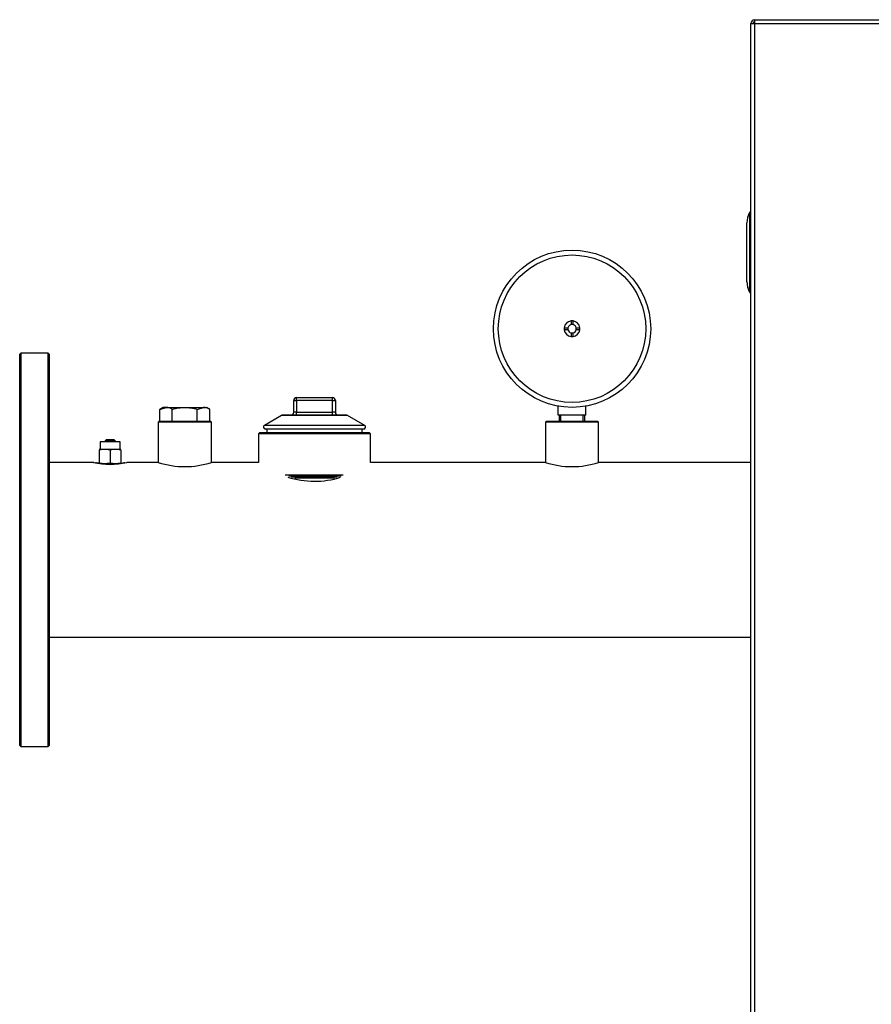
# Model space of a CAD drawing. Header units: millimetres. Extents: x 815 to 6167, y -516 to 2664.
# Tile 14 of 39: x 2268 to 2702, y 279 to 780. Entities that reach past the tile are written whole.
import ezdxf

# ---------------------------------------------------------------- set-up
doc = ezdxf.new("R2010")
doc.units = ezdxf.units.MM
doc.header["$MEASUREMENT"] = 0

# ---------------------------------------------------------------- blocks, each defined once
blk = doc.blocks.new('Voor')
for p, q in [((645.17, 1263.17), (647.17, 1263.17)), ((645.17, 283.95), (645.17, 1263.17)), ((647.17, 1265.17), (1769.43, 1265.17)), ((647.17, 1263.17), (647.17, 1265.17)), ((647.17, 1263.17), (1769.43, 1263.17)), ((647.17, 283.95), (647.17, 1263.17)), ((645.17, 1167.35), (644.91, 1167.35)), ((644.48, 1166.85), (644.91, 1166.85)), ((644.48, 1166.85), (644.48, 1126.84)), ((644.91, 1166.85), (645.17, 1166.85)), ((644.91, 1166.85), (644.91, 1126.84)), ((643.17, 1131.84), (643.17, 1161.85)), ((643.17, 1131.84), (643.17, 1161.85)), ((643.17, 1161.85), (643.17, 1161.85)), ((643.17, 1131.84), (643.17, 1131.84)), ((644.91, 1126.84), (644.48, 1126.84)), ((645.17, 1126.84), (644.91, 1126.84)), ((644.91, 1126.34), (645.17, 1126.34)), ((553.65, 1111.96), (553.65, 1110.08)), ((554.65, 1110.08), (554.65, 1111.96)), ((550.18, 1108.49), (552.06, 1108.49)), ((552.06, 1107.49), (550.18, 1107.49)), ((556.24, 1108.49), (558.12, 1108.49)), ((558.12, 1107.49), (556.24, 1107.49)), ((553.65, 1105.89), (553.65, 1104.02)), ((554.65, 1104.02), (554.65, 1105.89)), ((273.59, 1095.53), (273.09, 1095.03)), ((273.09, 895.99), (273.09, 1095.03)), ((273.59, 1095.53), (273.59, 895.49)), ((287.59, 1095.53), (273.59, 1095.53)), ((287.59, 895.49), (287.59, 1095.53)), ((288.09, 1095.03), (287.59, 1095.53)), ((288.09, 1095.03), (288.09, 895.99)), ((414.01, 1072.98), (432.23, 1072.98)), ((414.01, 1071.48), (414.01, 1072.98)), ((432.23, 1071.48), (432.23, 1072.98)), ((344.4, 1066.99), (347.58, 1067.98)), ((346.1, 1067.98), (344.4, 1066.99)), ((344.4, 1060.98), (344.4, 1066.99)), ((347.58, 1067.98), (346.1, 1067.98)), ((347.58, 1067.98), (357.11, 1067.98)), ((350.75, 1060.98), (350.75, 1066.99)), ((357.11, 1067.98), (366.63, 1067.98)), ((363.46, 1066.99), (366.63, 1067.98)), ((363.46, 1060.98), (363.46, 1066.99)), ((366.63, 1067.98), (368.11, 1067.98)), ((369.81, 1066.99), (368.11, 1067.98)), ((369.81, 1060.98), (369.81, 1066.99)), ((412.51, 1065.48), (412.51, 1071.48)), ((412.51, 1071.48), (414.01, 1071.48)), ((432.23, 1071.48), (414.01, 1071.48)), ((414.01, 1071.48), (414.01, 1065.48)), ((432.23, 1065.48), (432.23, 1071.48)), ((432.23, 1071.48), (433.73, 1071.48)), ((433.73, 1071.48), (433.73, 1065.48)), ((547.15, 1063.98), (547.15, 1068.59)), ((561.15, 1063.98), (561.15, 1068.59)), ((406.39, 1063.91), (397.62, 1058.84)), ((439.85, 1063.91), (406.39, 1063.91)), ((439.6, 1063.98), (406.64, 1063.98)), ((414.01, 1065.48), (412.51, 1065.48)), ((414.01, 1065.48), (432.23, 1065.48)), ((414.01, 1063.98), (414.01, 1065.48)), ((433.73, 1065.48), (432.23, 1065.48)), ((432.23, 1063.98), (432.23, 1065.48)), ((448.63, 1058.84), (439.85, 1063.91)), ((561.15, 1063.98), (547.15, 1063.98)), ((547.57, 1063.98), (547.57, 1060.98)), ((548.43, 1060.98), (548.43, 1063.98)), ((559.88, 1060.98), (559.88, 1063.98)), ((560.73, 1060.98), (560.73, 1063.98)), ((344.1, 1060.98), (343.6, 1060.48)), ((370.61, 1060.48), (343.6, 1060.48)), ((343.6, 1060.48), (343.6, 1039.97)), ((344.1, 1060.98), (370.11, 1060.98)), ((370.61, 1060.48), (370.11, 1060.98)), ((370.61, 1039.97), (370.61, 1060.48)), ((448.63, 1058.84), (397.62, 1058.84)), ((448.13, 1056.97), (398.12, 1056.97)), ((398.82, 1056.97), (398.82, 1054.97)), ((447.43, 1054.97), (447.43, 1056.97)), ((541.15, 1060.98), (540.65, 1060.48)), ((567.65, 1060.48), (540.65, 1060.48)), ((540.65, 1060.48), (540.65, 1039.97)), ((541.15, 1060.98), (567.15, 1060.98)), ((567.65, 1060.48), (567.15, 1060.98)), ((567.65, 1039.97), (567.65, 1060.48)), ((395.11, 1054.97), (394.61, 1054.47)), ((451.63, 1054.47), (394.61, 1054.47)), ((394.61, 1054.47), (394.61, 1039.97)), ((451.13, 1054.97), (395.11, 1054.97)), ((451.63, 1054.47), (451.13, 1054.97)), ((451.63, 1039.97), (451.63, 1054.47)), ((324.2, 1050.52), (314, 1050.52)), ((314, 1050.52), (314, 1046.62)), ((316.6, 1051.02), (317.1, 1051.52)), ((316.6, 1051.02), (321.6, 1051.02)), ((316.6, 1051.02), (316.6, 1050.52)), ((321.1, 1051.52), (317.1, 1051.52)), ((321.1, 1051.52), (321.6, 1051.02)), ((321.6, 1051.02), (321.6, 1050.52)), ((324.2, 1046.62), (324.2, 1050.52)), ((314, 1046.62), (313.6, 1046.55)), ((313.6, 1046.4), (313.6, 1039.64)), ((324.2, 1046.62), (314, 1046.62)), ((319.1, 1046.4), (319.1, 1039.64)), ((324.6, 1046.55), (324.2, 1046.62)), ((324.6, 1046.4), (324.6, 1039.64)), ((310.74, 1039.97), (288.09, 1039.97)), ((323.6, 1039.31), (314.6, 1039.31)), ((343.6, 1039.97), (327.58, 1039.97)), ((394.61, 1039.97), (370.61, 1039.97)), ((540.65, 1039.97), (451.63, 1039.97)), ((645.17, 1039.97), (567.65, 1039.97)), ((437.77, 1033.47), (408.14, 1033.47)), ((436.7, 1032.97), (410.05, 1032.97)), ((434.64, 1032.45), (411.22, 1032.45)), ((433.34, 1031.97), (413.12, 1031.97)), ((288.09, 951.05), (645.17, 951.05)), ((273.09, 895.99), (273.59, 895.49)), ((273.59, 895.49), (287.59, 895.49)), ((287.59, 895.49), (288.09, 895.99))]:
    blk.add_line(p, q)
for radius in [40.01, 37.51]:
    blk.add_circle((554.15, 1107.99), radius)
for centre, radius, start, end in [((647.17, 1263.17), 2, 90, 180), ((647.17, 1263.17), 1, 90, 180), ((654.17, 1161.88), 11, 151.7529, 180), ((644.73, 1166.97), 0.272, 154.2498, 205.7502), ((644.92, 1166.85), 0.5, 91, 151.7529), ((654.17, 1131.81), 11, 180, 208.2471), ((644.73, 1126.72), 0.272, 154.2496, 205.7504), ((644.92, 1126.84), 0.5, 208.2471, 269), ((554.15, 1107.99), 4, 97.1808, 172.8192), ((554.15, 1107.99), 4, 82.8192, 97.1808), ((554.15, 1107.99), 4, 7.1808, 82.8192), ((554.15, 1107.99), 4, 172.8192, 187.1808), ((554.15, 1107.99), 4, 187.1808, 262.8192), ((554.15, 1107.99), 2.15, 166.5523, 193.4477), ((554.15, 1107.99), 2.15, 103.4477, 166.5523), ((554.15, 1107.99), 2.15, 193.4477, 256.5523), ((554.15, 1107.99), 2.15, 76.5523, 103.4477), ((554.15, 1107.99), 2.15, 13.4477, 76.5523), ((554.15, 1107.99), 4, 277.1808, 352.8192), ((554.15, 1107.99), 2.15, 283.4477, 346.5523), ((554.15, 1107.99), 2.15, 346.5523, 13.4477), ((554.15, 1107.99), 4, 352.8192, 7.1808), ((554.15, 1107.99), 2.15, 256.5523, 283.4477), ((554.15, 1107.99), 4, 262.8192, 277.1808), ((414.01, 1071.48), 1.5, 90, 180), ((432.23, 1071.48), 1.5, 0, 90), ((347.4, 1061.77), 6.21, 57.28, 88.3358), ((366.45, 1061.77), 6.21, 57.28, 88.3358), ((406.64, 1063.48), 0.5, 90, 120), ((411.01, 1065.48), 1.5, 270, 0), ((435.23, 1065.48), 1.5, 180, 270), ((439.6, 1063.48), 0.5, 60, 90), ((398.12, 1057.97), 1, 120, 270), ((448.13, 1057.97), 1, 270, 60), ((319.1, 1075.54), 36.57, 256.5834, 283.4166), ((325.04, 1047.42), 7.72, 280.9449, 282.4478), ((357.11, 1082.28), 44.42, 252.3013, 287.6987), ((554.15, 1082.28), 44.42, 252.3013, 287.6987), ((423.12, 1074.8), 44.39, 252.0869, 287.395)]:
    blk.add_arc(centre, radius, start, end)
for centre, major_axis, ratio, start_param, end_param in [((644.92, 1166.85), (0.009, -0.5), 0.01745, 3.141593, 4.712084), ((654.17, 1161.88), (-11, 0), 0.954532, 5.79018, 6.283185), ((654.17, 1131.81), (11, 0), 0.954532, 3.141593, 3.418496), ((654.17, 1131.81), (11, 0), 0.954532, 3.418496, 3.541679), ((654.17, 1131.81), (11, 0), 0.954532, 3.541679, 3.592341), ((654.17, 1131.81), (11, 0), 0.954532, 3.592341, 3.634598), ((644.92, 1126.84), (0.009, 0.5), 0.01745, 1.571101, 3.141593)]:
    blk.add_ellipse(centre, major_axis=major_axis, ratio=ratio, start_param=start_param, end_param=end_param)
for points, knots in [([(350.75, 1066.99), (351.78, 1067.29), (352.82, 1067.54), (354.41, 1067.8), (354.95, 1067.86), (356.03, 1067.95), (356.57, 1067.98), (357.11, 1067.98)], [0, 0, 0, 0, 0.5, 0.5, 0.75, 0.75, 1, 1, 1, 1]), ([(357.11, 1067.98), (358.18, 1067.98), (359.25, 1067.88), (361.37, 1067.54), (362.42, 1067.29), (363.46, 1066.99)], [0, 0, 0, 0, 0.5, 0.5, 1, 1, 1, 1]), ([(313.51, 1039.51), (313.31, 1039.54), (312.52, 1039.67), (311.8, 1039.81), (311.51, 1039.87), (311.49, 1039.88), (311.49, 1039.88)], [0, 0, 0, 0, 0.159884, 0.678257, 0.945756, 1, 1, 1, 1]), ([(326.5, 1039.84), (326.36, 1039.81), (326.02, 1039.74), (325.31, 1039.61), (324.75, 1039.52)], [0, 0, 0, 0, 0.367301, 1, 1, 1, 1])]:
    blk.add_open_spline(points, degree=3, knots=knots)
for points, weights in [([(319.1, 1046.4), (316.35, 1046.68), (313.6, 1046.4)], [1.30803607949, 1.51041350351, 1.30798899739]), ([(324.6, 1046.4), (321.85, 1046.68), (319.1, 1046.4)], [1.30798899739, 1.51041350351, 1.30803607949]), ([(313.6, 1039.64), (316.35, 1039.36), (319.1, 1039.64)], [1.30798899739, 1.51041350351, 1.30803607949]), ([(319.1, 1039.64), (321.85, 1039.36), (324.6, 1039.64)], [1.30803607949, 1.51041350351, 1.30798899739])]:
    blk.add_rational_spline(points, weights, degree=2)

msp = doc.modelspace()

# ---------------------------------------------------------------- block references
msp.add_blockref('Voor', (1995.08, -484.91))

doc.saveas('drawing.dxf')
